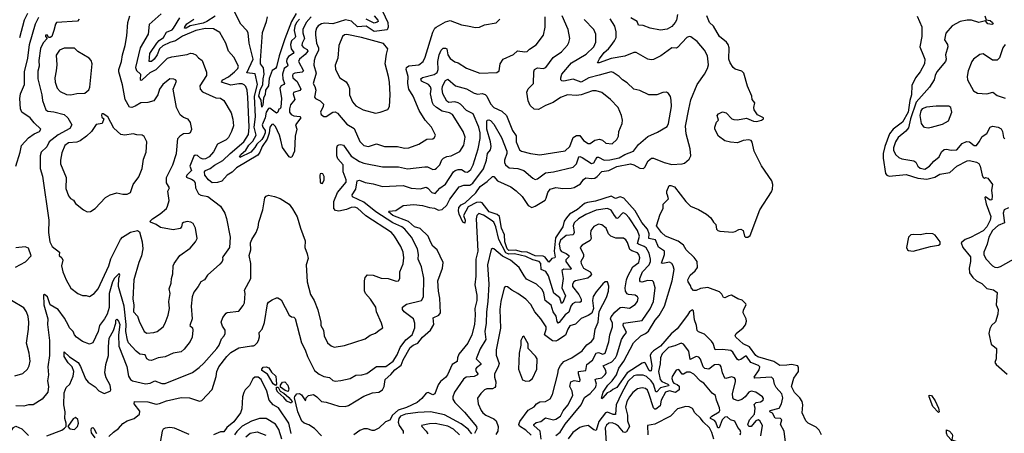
# Model space of a CAD drawing. Extents: x 1268547 to 1425625, y 515768 to 616754.
# Tile 57 of 256: x 1327509 to 1336078, y 540597 to 544200. Entities that reach past the tile are written whole.
import ezdxf

# ---------------------------------------------------------------- set-up
doc = ezdxf.new("R2010")
doc.units = 0

msp = doc.modelspace()

# ---------------------------------------------------------------- linework, layer by layer
at = {"layer": '0CON10XD'}
for points in [[(1328738.6, 544251.4), (1328635, 544159.2), (1328628.2, 544075), (1328555.9, 543955), (1328516.7, 543785), (1328526.4, 543756.4), (1328558.9, 543725), (1328558.3, 543678.3), (1328565, 543672), (1328575, 543675.7), (1328645, 543740.4), (1328695, 543766.8), (1328795, 543865.6), (1328832.8, 543877.2), (1328965, 543896.7), (1328995, 543907.8), (1329016.6, 543906.6), (1329041.2, 543895), (1329065, 543866.7), (1329095.6, 543845.6), (1329135.8, 543744.2), (1329135.7, 543715), (1329077.1, 543625), (1329078.1, 543595), (1329100.6, 543570.6), (1329215, 543519.4), (1329256.2, 543516.2), (1329285.5, 543495.5), (1329348.3, 543388.3), (1329364.3, 543334.3), (1329368.6, 543275), (1329352.5, 543225), (1329325, 543173.8), (1329305, 543154.4), (1329230.6, 543115), (1329195, 543048), (1329157.1, 543005), (1329125, 542987.5), (1329105, 542984.7), (1329083.7, 542993.7), (1329055, 543018.2), (1329035, 543018.5), (1329025, 543010), (1328990.3, 542925), (1329002.7, 542885), (1328962.5, 542845), (1328956.9, 542826.9), (1329005, 542810.2), (1329026, 542795), (1329036, 542775), (1329039.6, 542735), (1329063.5, 542683.5), (1329085, 542670.5), (1329145, 542660), (1329255, 542575.6), (1329294.5, 542514.5), (1329307.3, 542467.3), (1329340.6, 542305), (1329334.2, 542215.8), (1329276.7, 542135), (1329272.5, 542125), (1329277.5, 542115), (1329270, 542095), (1329250.3, 542069.7), (1329144.3, 541975.7), (1329116.2, 541935), (1329084, 541915), (1329062, 541875), (1329023.1, 541825), (1329010.9, 541785), (1329000, 541705), (1329010.6, 541595), (1328989.2, 541535), (1329013.3, 541515), (1329015.8, 541495), (1329009.4, 541435), (1328992.1, 541397.9), (1328940.3, 541329.7), (1328912.6, 541307.4), (1328845, 541294.5), (1328775, 541262.2), (1328715, 541255.6), (1328655, 541232.1), (1328635, 541233.3), (1328615.8, 541245), (1328599.7, 541279.7), (1328555, 541286.2), (1328522.4, 541312.4), (1328455, 541384.4), (1328446.9, 541406.9), (1328433.1, 541485), (1328436.1, 541545), (1328418.1, 541705), (1328369.5, 541875), (1328372.1, 541947.9), (1328380, 541975), (1328375, 541990), (1328335, 541949.5), (1328315, 541916.9), (1328286.7, 541815), (1328286.5, 541693.5), (1328270.4, 541635), (1328248.2, 541595), (1328203.6, 541536.4), (1328190.4, 541485), (1328143.8, 541385), (1328115, 541374.3), (1328055, 541395.8), (1328002.9, 541435), (1327986.9, 541455), (1327974.5, 541485), (1327943.5, 541515), (1327933.1, 541535), (1327898.7, 541598.7), (1327844.1, 541674.1), (1327775, 541717.1), (1327750.5, 541785), (1327725, 541807.5), (1327716, 541804), (1327717.9, 541715), (1327754.7, 541595), (1327750.9, 541545), (1327768.4, 541405), (1327766.7, 541275), (1327754.8, 541175), (1327758.3, 541105), (1327750.5, 541055), (1327759.3, 541005), (1327752.9, 540955), (1327704.2, 540895), (1327626.1, 540843.9), (1327585, 540846.2), (1327545, 540834.6), (1327474, 540836)], [(1327575.9, 544255), (1327546.5, 544195), (1327508.3, 544041.7)], [(1328615, 541470.4), (1328675, 541473.8), (1328705.4, 541484.6), (1328757.1, 541525), (1328775.6, 541555), (1328800.9, 541625), (1328813.1, 541685), (1328806.1, 541745), (1328817.3, 541815), (1328809.1, 541855), (1328826.8, 541905), (1328829.4, 541945), (1328841.9, 541985), (1328845.6, 542054.4), (1328852.9, 542075), (1328903.7, 542146.3), (1328991.2, 542208.8), (1329038.8, 542265), (1329052, 542295), (1329038.6, 542385), (1329018, 542425), (1328997, 542437), (1328965, 542440.8), (1328935, 542434.2), (1328922.5, 542425), (1328915.8, 542394.2), (1328905, 542381.2), (1328845, 542369.4), (1328735, 542390), (1328697.5, 542415), (1328646.7, 542435), (1328643.3, 542445), (1328664.2, 542465), (1328732, 542508), (1328785, 542554.4), (1328795.6, 542575), (1328808.6, 542625), (1328799.4, 542705), (1328811.9, 542735), (1328787.6, 542777.6), (1328786.6, 542826.6), (1328840.4, 542935), (1328874.2, 543035), (1328884.2, 543165), (1328907.8, 543192.2), (1328935, 543210), (1328985, 543212.5), (1328995, 543218.8), (1329006, 543245), (1328995.8, 543305), (1328975, 543334), (1328935, 543348), (1328905, 543370), (1328874.4, 543435), (1328845.8, 543595), (1328872, 543665), (1328865.6, 543675.6), (1328851.4, 543681.4), (1328815, 543685.6), (1328755, 543635.7), (1328725, 543593.8), (1328711.9, 543545), (1328675, 543492.9), (1328625, 543477.5), (1328562.5, 543475), (1328515, 543447.5), (1328485, 543435.5), (1328465, 543438.1), (1328425.9, 543505), (1328402.4, 543632.4), (1328370.8, 543745), (1328372.3, 543765), (1328395.5, 543835), (1328402.7, 543895), (1328425.5, 543975), (1328440.6, 544059.4), (1328449.2, 544175), (1328467.6, 544232.4)], [(1329944.5, 544205), (1329917, 544175), (1329902.9, 544145), (1329896.3, 544105), (1329909.1, 544055), (1329906.7, 544045), (1329875.7, 544015), (1329866, 543985), (1329872.7, 543945), (1329893.5, 543915), (1329889.7, 543905), (1329849.3, 543880.7), (1329832.8, 543855), (1329831.9, 543835), (1329843.6, 543805), (1329839.2, 543795), (1329810, 543775), (1329797, 543725), (1329798.3, 543685), (1329812, 543645), (1329806.4, 543635), (1329785, 543623.1), (1329774, 543605), (1329785.9, 543515), (1329782, 543438), (1329775, 543424), (1329765, 543420), (1329755, 543393.8), (1329745, 543387.1), (1329685, 543430.8), (1329672.7, 543427.3), (1329655.1, 543394.9), (1329644.5, 543345), (1329619, 543285), (1329623.8, 543265), (1329645.2, 543235), (1329645.7, 543215), (1329634.9, 543185), (1329615, 543157.2), (1329572.9, 543117.1), (1329555, 543085.7), (1329519.4, 543045), (1329425, 542998.6), (1329422, 543005), (1329432.8, 543025), (1329476.6, 543063.4), (1329503.9, 543106.1), (1329538.4, 543141.6), (1329565.3, 543195), (1329549.2, 543265), (1329559.6, 543355), (1329553.2, 543535), (1329577.4, 543635), (1329557.2, 543727.2), (1329486.6, 543736.6), (1329542, 543855), (1329506.9, 543996.9), (1329496.4, 544085), (1329485, 544105.7), (1329432.2, 544162.2), (1329375, 544274)], [(1329915.5, 544255), (1329874.8, 544185.2), (1329815, 544033.2), (1329767.1, 543885), (1329745, 543790.8), (1329735, 543774.2), (1329705, 543758.8), (1329680.9, 543689.1), (1329673.1, 543625), (1329649.2, 543585), (1329645.4, 543545), (1329629.6, 543520.4), (1329626.1, 543455), (1329615, 543439.2), (1329609, 543499), (1329591.2, 543535), (1329600.6, 543585), (1329626, 543635), (1329627.1, 543685), (1329635.5, 543725), (1329631.2, 543781.2), (1329605.5, 543815), (1329605.3, 543845.3), (1329622.2, 544087.8), (1329656.6, 544185), (1329664.2, 544225)], [(1330665.3, 544275), (1330711.9, 544175), (1330716.3, 544135), (1330707.9, 544112.1), (1330595, 544098.6), (1330525, 544144), (1330448.9, 544138.9), (1330395, 544187), (1330345, 544199.8), (1330235, 544164.7), (1330165, 544169.4), (1330135, 544165.4), (1330105, 544145.5), (1330091.2, 544125), (1330082.3, 544095), (1330082.8, 544067.2), (1330090.8, 543995), (1330108.1, 543955), (1330110.2, 543935), (1330079.7, 543875), (1330071.2, 543845), (1330070, 543805), (1330090, 543735), (1330061.9, 543645), (1330077.7, 543617.7), (1330086, 543585), (1330074.5, 543524.5), (1330083.3, 543513.3), (1330125, 543493.6), (1330151.9, 543465), (1330150, 543445), (1330126, 543395), (1330132, 543375), (1330155, 543358), (1330175, 543356), (1330235, 543395.6), (1330255, 543397.5), (1330275, 543386.7), (1330355, 543289.1), (1330420.9, 543250.9), (1330467.6, 543137.6), (1330505, 543105.5), (1330545, 543096.4), (1330615, 543120), (1330685, 543096.4), (1330795.6, 543095.6), (1330857.7, 543082.3)], [(1330595, 544233.1), (1330624.2, 544195), (1330627.2, 544185), (1330621.2, 544178.8), (1330595, 544170.3), (1330525, 544204.4)], [(1331635.7, 543435), (1331705, 543403.1), (1331745, 543366), (1331798.2, 543235), (1331828.7, 543188.7), (1331829.3, 543135), (1331857.5, 543065), (1331875, 543053.9), (1331955, 543033.5), (1332035, 543021.5), (1332255, 543056.9), (1332295.7, 543094.3), (1332326.7, 543173.3), (1332355, 543192.3), (1332385, 543190), (1332415, 543147.9), (1332455, 543122.9), (1332475, 543121.8), (1332515, 543150), (1332555, 543159.6), (1332580.3, 543150.3), (1332610, 543125), (1332665, 543119.2), (1332705, 543157.5), (1332720, 543185), (1332724.4, 543225), (1332750.8, 543295), (1332755.7, 543324.3), (1332745.5, 543365.5), (1332717.1, 543435), (1332649.5, 543505), (1332575.3, 543565.3), (1332525, 543580.4), (1332495, 543580), (1332395, 543545.4), (1332355, 543538.8), (1332275, 543544.4), (1332215, 543521.5), (1332151.8, 543478.2), (1332085, 543451.5), (1332025, 543419.1), (1331985, 543421.2), (1331951.5, 543451.5), (1331933.2, 543493.2), (1331922.3, 543567.7), (1331932.9, 543597.1), (1331980.6, 543645), (1331983.5, 543745), (1331990, 543765), (1332015, 543780), (1332065, 543775.4), (1332087, 543783), (1332150.4, 543869.6), (1332225, 543921.5), (1332275, 543978), (1332288.5, 544001.5), (1332295.6, 544035), (1332282.3, 544115), (1332229.6, 544235)], [(1333232.7, 544245), (1333225.8, 544195.8), (1333214.2, 544175), (1333185, 544140.8), (1333145, 544117.5), (1333085, 544107.5), (1332995, 544126.2), (1332935, 544150), (1332895, 544153.3), (1332883, 544183), (1332827, 544217)], [(1334488.1, 540585), (1334467.8, 540625), (1334440.8, 540650.8), (1334370, 540685), (1334350, 540705), (1334318, 540775), (1334324, 540845), (1334318.8, 540875), (1334297, 540907), (1334251.2, 540951.2), (1334224.7, 541005), (1334245, 541078.6), (1334286.4, 541135), (1334287.1, 541167.1), (1334280.8, 541185), (1334225, 541196.8), (1334185, 541189.2), (1334125, 541188), (1334073.1, 541223.1), (1333932.9, 541262.9), (1333914.8, 541275), (1333859.6, 541349.6), (1333805, 541376.5), (1333741.9, 541435), (1333735.6, 541445), (1333743.5, 541465), (1333805.3, 541514.7), (1333826.9, 541543.1), (1333834, 541575), (1333831.1, 541595), (1333806.2, 541645), (1333808.3, 541671.7), (1333830, 541715), (1333828.6, 541725), (1333796.9, 541756.9), (1333759.5, 541769.5), (1333705, 541798.9), (1333680, 541795), (1333645, 541775.8), (1333635, 541780), (1333619.1, 541809.1), (1333598.1, 541828.1), (1333496.7, 541866.7), (1333432.5, 541857.5), (1333395, 541840), (1333372, 541842), (1333353.9, 541863.9), (1333347.5, 541885), (1333326.1, 541916.1), (1333324.2, 541935), (1333344.5, 541975), (1333388.6, 542011.4), (1333407.5, 542042.5), (1333403.5, 542095), (1333378.2, 542128.2), (1333310.5, 542195), (1333287, 542237), (1333240, 542270), (1333128.8, 542315), (1333095, 542345.8), (1333050, 542405), (1333083.3, 542505), (1333110, 542555), (1333108.3, 542591.7), (1333155, 542640), (1333147.5, 542672.5), (1333140, 542685), (1333140, 542705), (1333160, 542755), (1333175, 542756), (1333207.5, 542745), (1333305.7, 542615.7), (1333345.6, 542575.6), (1333415, 542545.8), (1333486.2, 542505), (1333523.3, 542475), (1333547.5, 542435), (1333567.5, 542415), (1333574.2, 542375), (1333583.8, 542365), (1333601.7, 542358.3), (1333715, 542349.4), (1333736.7, 542355), (1333766.3, 542373.7), (1333785, 542376.4), (1333805.6, 542365), (1333815.8, 542315), (1333826.6, 542306.6), (1333845, 542305.6), (1333865, 542320), (1333949.7, 542545), (1334050.9, 542699.1), (1334061.7, 542725), (1334063.8, 542765), (1334054.8, 542795), (1333965, 542926.4), (1333902, 543055), (1333883.4, 543133.4), (1333875, 543148), (1333855, 543152.5), (1333805, 543148), (1333755, 543126), (1333695, 543132), (1333645, 543146.2), (1333590, 543185), (1333560, 543245), (1333560, 543265), (1333573, 543307), (1333590, 543325), (1333577.5, 543365), (1333589.3, 543380.7), (1333625, 543396.2), (1333658.3, 543388.3), (1333707.5, 543337.5), (1333725, 543330), (1333755, 543328.9), (1333835, 543341.4), (1333895, 543316.9), (1333925, 543314.4), (1333965.5, 543324.5), (1333981.2, 543335), (1333981.2, 543345), (1333930.2, 543370.2), (1333901.9, 543415), (1333897.5, 543435), (1333906.3, 543476.3), (1333882.9, 543505), (1333880.5, 543535), (1333841.7, 543621.7), (1333811.8, 543735), (1333795, 543751.2), (1333735, 543770.4), (1333717.9, 543785), (1333691.8, 543825), (1333681.1, 543855), (1333682.2, 543955), (1333675.2, 543985.2), (1333660, 544005), (1333598.9, 544055), (1333545.7, 544145), (1333512.9, 544175), (1333489.2, 544235)], [(1335908, 544235), (1335920, 544200), (1335955, 544193.5), (1335976.6, 544176.6), (1335980.8, 544165), (1335969.1, 544159.1), (1335934, 544165), (1335915, 544190), (1335855, 544177.1), (1335792.5, 544195), (1335755, 544196.2), (1335695, 544183.1), (1335625, 544145.7), (1335567.9, 544082.1), (1335557.5, 544025), (1335582.5, 543985), (1335585.8, 543965), (1335566.7, 543895), (1335571.1, 543855), (1335565.6, 543835), (1335491.1, 543745), (1335476.9, 543715), (1335468.9, 543675), (1335427.1, 543612.9), (1335309.5, 543480.5), (1335261, 543335), (1335243.1, 543256.9), (1335220.5, 543229.5), (1335155, 543173.9), (1335129.8, 543135), (1335112.4, 543085), (1335113.4, 543063.4), (1335130.5, 543025), (1335159.5, 542999.5), (1335185, 542988.8), (1335291.1, 542971.1), (1335308.1, 542958.1), (1335326.2, 542925), (1335345, 542905.5), (1335385, 542896.9), (1335426.4, 542923.6), (1335465, 542968.8), (1335510.5, 543005), (1335531.8, 543048.2), (1335555, 543069.4), (1335575, 543072.7), (1335615.3, 543064.7), (1335664.6, 543065.4), (1335709.9, 543120.1), (1335749.3, 543139.3), (1335774, 543135), (1335815, 543104.4), (1335835, 543104.4), (1335860, 543135), (1335885, 543181.4), (1335925, 543208), (1335955, 543264), (1335975, 543272.9), (1336025, 543263.1), (1336049.8, 543249.8), (1336062.5, 543225), (1336071.5, 543175), (1336081.9, 543161.9)], [(1327475.4, 542924.6), (1327514, 543045), (1327524, 543105), (1327585, 543171.9), (1327635, 543206.8), (1327682.2, 543225), (1327691.9, 543245), (1327635, 543300.8), (1327600.5, 543345), (1327525.9, 543395), (1327516.6, 543425), (1327509.1, 543515), (1327516.5, 543553.5), (1327551.8, 543635), (1327550.8, 543745), (1327580.5, 543865), (1327593.3, 543985), (1327645.3, 544165), (1327675, 544222)], [(1328025, 544203.8), (1328012.6, 544187.4), (1327828, 544175), (1327818.9, 544161.1), (1327804.6, 544105), (1327787.1, 544055), (1327775, 544044), (1327760, 544045), (1327750, 544065), (1327733.9, 544066.1), (1327732.9, 544055), (1327747.5, 544035), (1327711.6, 543998.4), (1327689.5, 543950.5), (1327675.7, 543845.7), (1327676.8, 543795), (1327667.4, 543752.6), (1327666.5, 543685), (1327702.3, 543545), (1327708.5, 543495), (1327735, 543415.8), (1327753.9, 543403.9), (1327805, 543398.8), (1327896, 543375), (1327927.5, 543345), (1327961.4, 543285), (1327945, 543251.5), (1327843.8, 543196.2), (1327764.7, 543135.3), (1327745, 543093.1), (1327695.6, 543045), (1327687.8, 543015), (1327686.4, 542905), (1327707.6, 542837.6), (1327763.1, 542455), (1327758, 542345), (1327771.2, 542265), (1327791.2, 542225), (1327856, 542175), (1327852.5, 542145), (1327876, 542125), (1327884, 542105), (1327872.5, 542055), (1327885, 542002.5), (1327912.8, 541932.8), (1327955, 541862), (1328015, 541813.8), (1328055, 541796.2), (1328086.1, 541796.1), (1328115, 541787.5), (1328155.7, 541814.3), (1328192, 541855), (1328285.8, 542055), (1328303.2, 542116.8), (1328341.9, 542198.1), (1328384.6, 542285.4), (1328402.5, 542305), (1328471.8, 542348.2), (1328535, 542364.4), (1328551.5, 542351.5), (1328575.3, 542265.3), (1328581.4, 542205), (1328568.2, 542141.8), (1328545.5, 542085), (1328502.8, 541935), (1328492.4, 541765), (1328501, 541715), (1328499.1, 541655), (1328535, 541618.6), (1328548.2, 541575), (1328592.4, 541482.4), (1328615, 541470.4)], [(1327745, 540575.7), (1327875.8, 540624.2), (1327899.5, 540640.5), (1327912.5, 540655), (1327913.8, 540685), (1327902.2, 540725), (1327903.3, 540785), (1327893.7, 540843.7), (1327895, 540950), (1327913.3, 540995), (1327945.9, 541024.1), (1327973.1, 541095), (1327978.6, 541135), (1327965.1, 541175.1), (1327931.1, 541211.1), (1327894.6, 541264.6), (1327894.5, 541305.5), (1327943.2, 541263.2), (1328016.2, 541215), (1328038.1, 541178.1), (1328081.7, 541071.7), (1328103.4, 541043.4), (1328165, 541000.8), (1328197.4, 540967.4), (1328245, 540943.3), (1328295, 540963.8), (1328300.8, 540975), (1328296.2, 541015), (1328259.9, 541079.9), (1328249.2, 541125), (1328257.5, 541195), (1328282.9, 541275), (1328280.4, 541349.6), (1328286.2, 541425), (1328325, 541491.1), (1328344.5, 541555), (1328346.1, 541583.9), (1328355, 541592.5), (1328368.6, 541575), (1328379, 541545), (1328370, 541455), (1328371.9, 541355), (1328440.1, 541180.1), (1328455.4, 541095), (1328474.5, 541065), (1328491.2, 541055), (1328605, 541029.1), (1328645.4, 541034.6), (1328685, 541053.5), (1328745, 541029.3), (1328775, 541030.4), (1329012.3, 541127.7), (1329071.2, 541168.8), (1329111.6, 541208.4), (1329223.4, 541336.6), (1329244.6, 541365), (1329265, 541421.2), (1329289.2, 541445), (1329297.8, 541465), (1329297.1, 541495), (1329275, 541530), (1329262.7, 541565), (1329275.5, 541605), (1329305, 541644), (1329315, 541649.2), (1329415, 541660), (1329455, 541710), (1329465, 541732.5), (1329472, 541815), (1329464.2, 541845), (1329520.9, 541945), (1329520.4, 542075), (1329504.4, 542145), (1329521.4, 542195), (1329518.1, 542255), (1329529.4, 542285), (1329567.1, 542345), (1329585, 542392.5), (1329590.9, 542435), (1329623.8, 542545), (1329642, 542648), (1329655, 542663.3), (1329675, 542670.8), (1329725, 542661.2), (1329775, 542643.3), (1329853, 542593), (1329882.9, 542552.9), (1329925, 542483.3), (1329952.7, 542382.7), (1329993.3, 542275), (1329990.7, 542215), (1330011.7, 542161.7), (1330019.3, 542119.3), (1330000.9, 542065), (1330011.5, 541915), (1330040.5, 541805), (1330071.4, 541755), (1330102.1, 541672.1), (1330128.8, 541565), (1330130.8, 541535), (1330154, 541495), (1330157.5, 541445), (1330186.4, 541386.4), (1330218.3, 541358.3), (1330245, 541348.1), (1330335, 541362.7), (1330515, 541420.8), (1330557.9, 541452.1), (1330605, 541470), (1330637.5, 541495), (1330670, 541515), (1330657.7, 541557.7), (1330614.3, 541655), (1330607.1, 541695), (1330560.9, 541765), (1330518.8, 541815), (1330508.3, 541838.3), (1330508.8, 541925), (1330515.3, 541954.7), (1330535, 541977.5), (1330585.9, 541975.9), (1330655, 541948.1), (1330715, 541944.4), (1330785, 541921.4), (1330805.6, 541924.4), (1330815.8, 541945.8), (1330817.1, 542005), (1330847.2, 542072.8), (1330851.5, 542125), (1330845.3, 542175), (1330825.3, 542225.3), (1330771.5, 542315), (1330745.2, 542345.2), (1330521.4, 542491.4), (1330447.5, 542557.5), (1330425, 542566.2), (1330394.5, 542564.5), (1330354, 542546), (1330285, 542533.1), (1330258.2, 542538.2), (1330244.1, 542555), (1330241.3, 542615), (1330275.3, 542695), (1330351.3, 542785), (1330349.7, 542805), (1330324, 542875), (1330324.4, 542935), (1330278.1, 542988.1), (1330268.1, 543015), (1330269.1, 543085), (1330275, 543104), (1330285, 543110.5), (1330305, 543113.6), (1330325.9, 543105.9), (1330392.6, 543012.6), (1330465.2, 542965.2), (1330505, 542950.7), (1330667.2, 542917.2), (1330805, 542917.9), (1330885, 542900), (1331035, 542919.6), (1331056.9, 542916.9), (1331105, 542894.3), (1331125, 542897.5), (1331135, 542905.7), (1331166.2, 542935), (1331182, 542978), (1331196, 542995), (1331225, 543008.9), (1331265, 543013.3), (1331339.2, 543050.8), (1331373.7, 543106.3), (1331385, 543177.5), (1331367.3, 543225), (1331275, 543374.5), (1331249.4, 543389.4), (1331185, 543403.6), (1331135, 543435.4), (1331109.6, 543459.6), (1331101.4, 543475), (1331085.3, 543555), (1331089.2, 543595), (1331084.1, 543615), (1331065.4, 543635.4), (1331004.8, 543664.8), (1331001.1, 543685), (1331015, 543697.1), (1331115, 543722.3), (1331141, 543739), (1331150, 543765), (1331147.9, 543835), (1331158.6, 543895), (1331175.6, 543935), (1331195, 543950.9), (1331215, 543953.1), (1331226.3, 543946.3), (1331236.2, 543895), (1331255, 543863.3), (1331295, 543834.4), (1331324.4, 543824.4), (1331398.7, 543778.7), (1331513.4, 543733.4), (1331660.5, 543739.5), (1331682, 543755), (1331689.4, 543815), (1331716.2, 543855), (1331805, 543897.9), (1331841.5, 543928.5), (1331905, 543919.1), (1331926.4, 543923.6), (1331945, 543942), (1332005, 543980), (1332066, 544064), (1332083.2, 544135), (1332083.2, 544225)], [(1330044.7, 544225), (1330002.6, 544175), (1329973.5, 544115), (1329972.7, 544085), (1329987.6, 544035), (1329965.8, 543995), (1329963.4, 543975), (1329977.7, 543957.7), (1330011.1, 543941.1), (1330016.9, 543925), (1329993.8, 543896.2), (1329943.1, 543855), (1329935.4, 543835), (1329979.7, 543755), (1329966.6, 543743.4), (1329904.3, 543735), (1329887.3, 543725), (1329883.2, 543715), (1329885, 543693.1), (1329925, 543660.8), (1329956.5, 543593.5), (1329947.9, 543582.1), (1329892.2, 543565), (1329888.2, 543555), (1329904.6, 543505), (1329865, 543457.1), (1329856.2, 543425), (1329858.2, 543395), (1329871.2, 543375), (1329895, 543363.6), (1329946.8, 543356.8), (1329954.5, 543345), (1329910, 543285), (1329920.4, 543245), (1329907.1, 543185), (1329901.5, 543055), (1329877, 543003), (1329865, 543000), (1329855, 543005.8), (1329795, 543088), (1329780.8, 543150.8), (1329768.4, 543195), (1329735, 543270.9), (1329715, 543290), (1329701.9, 543288.1), (1329685.4, 543265), (1329679.7, 543210.3), (1329662, 543158), (1329618.9, 543095), (1329598.4, 543045), (1329580.2, 543019.8), (1329395, 542909.4), (1329358.8, 542871.2), (1329314.7, 542845), (1329268, 542792), (1329229.6, 542780.4), (1329185, 542778.1), (1329150.7, 542805), (1329119.6, 542845), (1329116.5, 542875), (1329124.8, 542885.2), (1329167.6, 542902.4), (1329205, 542931.7), (1329276.5, 542973.5), (1329339.4, 543035), (1329459.5, 543135), (1329500.4, 543199.6), (1329505.8, 543265), (1329494.7, 543525.3), (1329487.5, 543587.5), (1329477, 543617), (1329462.4, 543632.4), (1329445, 543640), (1329415, 543641.4), (1329345, 543631.1), (1329265.7, 543655), (1329266.5, 543665), (1329276.5, 543675), (1329325, 543702.5), (1329377.6, 543745), (1329406.4, 543775), (1329412.2, 543795), (1329372.9, 543875), (1329325, 543926), (1329301.5, 543995), (1329249.8, 544089.8), (1329195, 544120.5), (1329125, 544122.6), (1329042, 544105), (1328925, 544055.5), (1328865, 544015.7), (1328815, 544002.2), (1328755, 543973), (1328726.6, 543945), (1328706.3, 543895), (1328677.7, 543855), (1328655, 543834.5), (1328636, 543835), (1328640, 543905), (1328703, 543997), (1328721.8, 544018.2), (1328760.7, 544045), (1328787.8, 544092.2), (1328835, 544112.8), (1328848.7, 544125), (1328902.7, 544215)], [(1329210.4, 544229.6), (1329136.3, 544185), (1329105, 544168.7), (1328993.4, 544146.6), (1328958.9, 544125), (1328943.5, 544125), (1328945, 544138.8), (1328964.2, 544165), (1329025, 544204.8)], [(1330857.7, 543082.3), (1330895, 543084.5), (1330983.8, 543115), (1331051.7, 543158.3), (1331105, 543162), (1331120, 543175), (1331128, 543195), (1331093, 543263), (1331037.1, 543325), (1330985, 543408), (1330934.4, 543535), (1330895.4, 543595), (1330885.3, 543645), (1330890, 543705), (1330872.5, 543765), (1330873.8, 543785), (1330895, 543798.1), (1330983.1, 543806.9), (1331018.9, 543835), (1331037.3, 543875), (1331105, 544090), (1331122.5, 544125), (1331133.8, 544135), (1331215, 544182.9), (1331255, 544193.1), (1331355, 544154.3), (1331406.8, 544146.8), (1331475, 544132.5), (1331510, 544135), (1331555, 544156.2), (1331655.8, 544174.2), (1331687.5, 544205)], [(1333024.5, 541315.5), (1333005.2, 541295), (1332996.7, 541273.3), (1333009.8, 541185), (1333005, 541140.6), (1332995, 541137.1), (1332985, 541147.9), (1332955, 541208), (1332945, 541214.2), (1332925, 541208.7), (1332795.8, 541124.2), (1332705.8, 540995), (1332670.7, 540979.3), (1332649.9, 540960.1), (1332620.5, 540949.5), (1332585, 540904.6), (1332575, 540897.5), (1332573.2, 540903.2), (1332586.7, 540955), (1332626.4, 541015), (1332666.2, 541053.8), (1332702.3, 541105), (1332722.4, 541165), (1332765.8, 541224.2), (1332850, 541385), (1332915, 541445.7), (1332955, 541465.4), (1332982.7, 541487.3), (1333038.4, 541581.6), (1333075, 541623.9), (1333121.6, 541705), (1333185.9, 541925), (1333203.5, 542025), (1333197.1, 542055), (1333184.2, 542075), (1333165, 542088.2), (1333105, 542075.6), (1333095, 542080), (1333120.9, 542155), (1333119.4, 542185), (1333068.1, 542218.1), (1333041.8, 542281.8), (1332984.1, 542294.1), (1332987.6, 542335), (1332972.4, 542375), (1332923.7, 542433.7), (1332865.3, 542535.3), (1332765.5, 542645.5), (1332735, 542657.1), (1332695, 542641.5), (1332655, 542663.5), (1332520.6, 542619.4), (1332451.8, 542608.2), (1332425, 542597.5), (1332362.2, 542547.8), (1332294.2, 542505.8), (1332266.5, 542475), (1332247.3, 542445), (1332236.5, 542395), (1332171.5, 542298.5), (1332159.4, 542185), (1332168.9, 542131.1), (1332165.3, 542124.7), (1332141.4, 542118.6), (1332115, 542088.8), (1332080.8, 542130.8), (1332065, 542139), (1331995, 542143.4), (1331925, 542175.9), (1331875, 542176.6), (1331825, 542193.1), (1331765, 542188.5), (1331752.2, 542205), (1331731.5, 542265), (1331728.1, 542325), (1331703.2, 542385), (1331685.4, 542485.4), (1331665, 542502.9), (1331595, 542527.5), (1331533.9, 542603.9), (1331515, 542611.3), (1331485, 542607.2), (1331410.9, 542569.1), (1331370, 542495), (1331384.4, 542455), (1331382.5, 542427.5), (1331364.2, 542435), (1331334.7, 542504.7), (1331327.3, 542535), (1331330, 542565), (1331352.3, 542587.7), (1331386.1, 542603.9), (1331479.2, 542690.8), (1331515, 542746.6), (1331578.5, 542791.5), (1331625, 542834.5), (1331635, 542834.4), (1331667.4, 542797.4), (1331784.3, 542745), (1331829.9, 542709.9), (1331880.9, 542660.9), (1331932.6, 542582.6), (1331965, 542564.4), (1331995, 542576.2), (1332081.3, 542628.7), (1332091.8, 542645), (1332105.3, 542695), (1332125, 542722.5), (1332175, 542737.9), (1332235, 542730.8), (1332307.2, 542732.8), (1332335, 542739.2), (1332388.7, 542771.3), (1332415, 542807.3), (1332435, 542823.6), (1332485, 542815.9), (1332515, 542820.5), (1332535.8, 542834.2), (1332575, 542878.9), (1332635, 542887), (1332705, 542920), (1332825, 542944.5), (1332855, 542936.7), (1332905, 542906.2), (1332936.5, 542903.5), (1332950, 542915), (1332978.2, 542971.8), (1333006.9, 542993.1), (1333025, 542993.6), (1333116.2, 542955), (1333185, 542939.2), (1333275, 542943.3), (1333295, 542950), (1333335.9, 542984.1), (1333350, 543015), (1333344.4, 543075), (1333307.8, 543205), (1333302.6, 543272.6), (1333330.9, 543420.9), (1333348.9, 543501.1), (1333403.8, 543636.2), (1333467.5, 543725), (1333495.6, 543775), (1333504.3, 543805.7), (1333494.4, 543885), (1333468.9, 543935), (1333405, 544010), (1333349.4, 544049.4), (1333335, 544053.3), (1333315, 544045.5), (1333235, 543957.8), (1333225, 543951.9), (1333185, 543954.3), (1333090, 543885), (1333025, 543853.6), (1333005, 543850.5), (1332975, 543856.9), (1332874.5, 543914.5), (1332855, 543913.6), (1332775, 543883.3), (1332655, 543861.6), (1332553, 543823), (1332537.5, 543825), (1332555, 543858.2), (1332594.6, 543915), (1332631.8, 543945), (1332655.7, 543974.3), (1332685.4, 544015), (1332698.8, 544045), (1332700, 544095), (1332688.5, 544145), (1332648.3, 544208.3)], [(1332520.3, 542980.3), (1332535, 543001.8), (1332545, 543003.8), (1332595.2, 542975.2), (1332645, 542979.1), (1332725, 542997.6), (1332775, 543025.9), (1332850, 543055), (1332895, 543112.7), (1332975, 543181.9), (1333059.1, 543220.9), (1333145, 543270), (1333155.4, 543295), (1333181.2, 543445), (1333179.1, 543499.1), (1333171.3, 543531.3), (1333155, 543556.2), (1333137.7, 543567.7), (1333105, 543567.1), (1333055, 543545.6), (1332985, 543545.8), (1332905, 543582.9), (1332855, 543595.6), (1332795, 543650.6), (1332755, 543675.8), (1332726.5, 543706.5), (1332675, 543741.1), (1332655, 543744.5), (1332552.4, 543717.6), (1332461.5, 543695), (1332395, 543656.9), (1332325, 543681.2), (1332244, 543664), (1332226.8, 543666.8), (1332218, 543675), (1332216.9, 543695), (1332228.2, 543725), (1332310.8, 543825), (1332439.1, 543900.9), (1332505.8, 543964.2), (1332522.5, 544005), (1332521.5, 544075), (1332505.9, 544115.9), (1332420.5, 544200.5)], [(1335319.8, 544229.8), (1335359.1, 544139.1), (1335358.8, 544055), (1335342.7, 543965), (1335375, 543885.8), (1335387.1, 543855), (1335383.6, 543815), (1335345.4, 543745), (1335306.2, 543693.8), (1335274.5, 543625.5), (1335269.8, 543545), (1335255.1, 543495), (1335241.3, 543395), (1335192.4, 543307.6), (1335111.6, 543245), (1335080, 543205), (1335037.9, 543095), (1335024.8, 543035.2), (1335024.8, 542995), (1335045, 542861.2), (1335056.2, 542846.2), (1335076.9, 542836.9), (1335225, 542852.2), (1335325, 542819.5), (1335405, 542810.4), (1335472.4, 542827.6), (1335515.8, 542855.8), (1335605, 542869.1), (1335665, 542922.8), (1335755, 542970), (1335775, 542974.5), (1335835, 542960), (1335855, 542946.9), (1335868.2, 542925), (1335884.2, 542845.8), (1335895, 542826.7), (1335905, 542820), (1335915, 542826), (1335935, 542820.6), (1335974.4, 542765), (1335967.9, 542715), (1335973.3, 542665), (1335968.3, 542631.7), (1335955, 542628.1), (1335915, 542657.5), (1335907.5, 542652.5), (1335920.8, 542595), (1335959.6, 542485), (1335955.2, 542455), (1335926.5, 542395), (1335895, 542360.2), (1335785, 542302.5), (1335736.6, 542285), (1335702.2, 542255), (1335717.7, 542215), (1335782.8, 542135), (1335783.8, 542095), (1335772.9, 542035), (1335775.7, 541995), (1335803.1, 541953.1), (1335835, 541925.4), (1335881.2, 541901.2), (1335925, 541859.2), (1335985, 541846.9), (1336014.5, 541824.5), (1336005.7, 541715.7), (1336024.3, 541675), (1336021.8, 541635), (1336000.6, 541569.4), (1335966.5, 541535), (1335952, 541508), (1335944.1, 541465), (1335963.6, 541373.6), (1336010, 541335), (1336005.8, 541245), (1335996, 541215), (1336005.8, 541195), (1336102.3, 541112.3)], [(1330605, 543385.8), (1330645, 543394), (1330713.6, 543416.4), (1330725.8, 543444.2), (1330732.2, 543545), (1330726.5, 543655), (1330719.5, 543705), (1330690.6, 543815), (1330700.6, 543899.4), (1330713.8, 543945), (1330673.8, 543993.8), (1330484.6, 544044.6), (1330355, 544071.1), (1330335, 544067.8), (1330318.6, 544055), (1330286.9, 543975), (1330276.4, 543865), (1330255.7, 543805), (1330257.5, 543765), (1330296, 543695), (1330349.7, 543659.7), (1330371.2, 543625), (1330379.5, 543599.5), (1330380, 543545), (1330404.4, 543485), (1330435, 543450.8), (1330496.7, 543415), (1330605, 543385.8)], [(1336085, 543984.3), (1336066.4, 543955), (1336035, 543868.8), (1336015, 543846.2), (1335975, 543848), (1335895, 543902), (1335865, 543897.1), (1335809.2, 543855), (1335794.5, 543835.5), (1335762.5, 543755), (1335753.8, 543705), (1335758.8, 543675), (1335810.3, 543580.3), (1335845, 543560.6), (1335925, 543554.4), (1335978, 543568), (1336015, 543538.8), (1336085, 543515.6)], [(1327955, 543544.4), (1328005, 543555.8), (1328075, 543561.2), (1328110.7, 543589.3), (1328117.7, 543612.3), (1328139.2, 543815), (1328130, 543845), (1328114.4, 543864.4), (1328015, 543922.5), (1327985, 543950.8), (1327895, 543951.9), (1327854.2, 543935), (1327825, 543892.5), (1327832.1, 543807.9), (1327827.5, 543755), (1327813.5, 543695), (1327817.3, 543655), (1327835, 543603.8), (1327860, 543575), (1327915, 543547.5), (1327955, 543544.4)], [(1328285, 540567.6), (1328325, 540607.3), (1328370, 540640), (1328405, 540682.4), (1328445, 540706.7), (1328505, 540726.9), (1328551.1, 540765), (1328555, 540788.8), (1328505, 540854), (1328506.7, 540873.3), (1328625, 540870.3), (1328695, 540850), (1328725, 540855.5), (1328785, 540879.8), (1328915, 540908.1), (1328985.4, 540905.4), (1329075, 540877.8), (1329095, 540882.4), (1329185, 540979.5), (1329217.7, 541092.3), (1329224.1, 541135.9), (1329242.3, 541175), (1329311, 541265), (1329345, 541299.5), (1329415, 541342), (1329525, 541357.5), (1329542.3, 541357.7), (1329555, 541366), (1329575.5, 541384.5), (1329585.8, 541405), (1329596.4, 541436.4), (1329593.8, 541475), (1329620, 541505), (1329638.3, 541561.7), (1329666, 541725), (1329675, 541738.8), (1329705, 541758.8), (1329743, 541777), (1329755, 541776.7), (1329785, 541760), (1329853.3, 541625), (1329875, 541611.2), (1329895, 541610), (1329905, 541596.7), (1329960.4, 541385), (1329994.4, 541325), (1330012.9, 541265), (1330073.8, 541143.8), (1330115, 541110.8), (1330155, 541091.4), (1330203.9, 541083.9), (1330235, 541056), (1330255, 541052.5), (1330305, 541055.7), (1330385, 541075.7), (1330435, 541104.4), (1330485, 541105.7), (1330531.1, 541118.9), (1330615, 541179.5), (1330695, 541178.9), (1330759.6, 541225), (1330795, 541280), (1330821.2, 541345), (1330870.1, 541409.9), (1330925, 541455.8), (1330947.8, 541515), (1330947.7, 541555), (1330935.3, 541595.3), (1330853.6, 541655), (1330839.1, 541675), (1330840.5, 541695), (1330875, 541722.3), (1331005, 541753.3), (1331023.1, 541785), (1331027.4, 541947.4), (1331006.7, 542046.7), (1330977.1, 542115), (1330978.8, 542155), (1330970.6, 542205), (1330918.6, 542305), (1330861.8, 542375), (1330835, 542396.4), (1330755, 542430.8), (1330607.6, 542527.6), (1330505, 542611.5), (1330406.1, 542656.1), (1330400.9, 542675), (1330433.2, 542725), (1330445, 542796.2), (1330465, 542801.5), (1330515, 542781.3), (1330585, 542771.3), (1330665, 542748.2), (1330845, 542755.4), (1330915, 542732.5), (1330995, 542726.9), (1331045, 542740.5), (1331061.5, 542731.5), (1331095.7, 542695), (1331125, 542687.1), (1331165, 542732.9), (1331215, 542767.5), (1331285, 542873.3), (1331297.8, 542885), (1331324.8, 542895.2), (1331354.8, 542894.8), (1331385, 542875.4), (1331405, 542870.4), (1331435.3, 542895), (1331455.2, 542935), (1331498.1, 543075), (1331516.6, 543165), (1331515.2, 543215), (1331505, 543262.5), (1331455, 543379.1), (1331397.9, 543407.9), (1331345, 543463.7), (1331325, 543476.8), (1331295, 543484.8), (1331245, 543480), (1331225, 543490.5), (1331191.9, 543555), (1331184.7, 543595), (1331188.8, 543621.2), (1331215, 543670.8), (1331235, 543682.9), (1331301.9, 543625), (1331396.9, 543596.9), (1331465, 543559.4), (1331495, 543552.5), (1331535, 543555.9), (1331558.7, 543548.7), (1331574, 543534), (1331605, 543466.7), (1331635.7, 543435)], [(1328095, 542527.5), (1328125, 542530), (1328165, 542556), (1328255, 542651.4), (1328295, 542675.6), (1328355, 542691.4), (1328405, 542679.4), (1328445, 542679.1), (1328474.3, 542695), (1328495.4, 542764.6), (1328545, 542830), (1328573.6, 542903.6), (1328585.8, 542985), (1328608.1, 543045), (1328614.4, 543135), (1328592.1, 543182.1), (1328575, 543194.3), (1328527.6, 543197.6), (1328495, 543206.9), (1328425, 543192.9), (1328390.1, 543200.1), (1328328.1, 543255), (1328275, 543352.5), (1328235, 543380), (1328225, 543378.8), (1328221.2, 543368.8), (1328225, 543350), (1328240, 543335), (1328226.7, 543295), (1328175, 543287.5), (1328132.9, 543225), (1328090.8, 543185), (1328035, 543145.4), (1328005, 543134.6), (1327933.4, 543126.6), (1327900.5, 543105), (1327875, 543040), (1327863.2, 542975), (1327864.6, 542945), (1327912.5, 542825), (1327909.4, 542729.4), (1327932.2, 542665), (1327951.8, 542641.8), (1327977.9, 542627.9), (1327995, 542598.8), (1328065, 542542.5), (1328095, 542527.5)], [(1335415, 543259.4), (1335445, 543262.9), (1335540.6, 543289.4), (1335592.1, 543317.9), (1335620.8, 543395), (1335613.8, 543435), (1335595, 543445.7), (1335485, 543447.3), (1335400.7, 543439.3), (1335362.9, 543425), (1335351.3, 543405), (1335341.9, 543365), (1335355.6, 543295), (1335375, 543268), (1335384.3, 543264.3), (1335415, 543259.4)], [(1330135, 540574), (1330075, 540638), (1330025, 540670), (1329985, 540686.2), (1329965, 540703.3), (1329929.2, 540785), (1329900.8, 540905), (1329902.6, 540917.4), (1329920.7, 540939.3), (1329945, 540944.3), (1329962.5, 540932.5), (1329995, 540880), (1330002.9, 540905), (1330020.8, 540925), (1330065, 540933.6), (1330094.4, 540915), (1330134, 540874), (1330175, 540868.8), (1330285, 540834), (1330341.7, 540831.7), (1330369.7, 540840.3), (1330505, 540919.2), (1330578.9, 540948.9), (1330635, 540954.7), (1330665.5, 540974.5), (1330679.7, 541005), (1330688.8, 541065), (1330740.2, 541109.8), (1330775, 541150.9), (1330828.5, 541191.5), (1330845, 541237.1), (1330907.3, 541345), (1330933.8, 541365), (1330975, 541382.3), (1331015, 541435.2), (1331083, 541495), (1331113.8, 541545), (1331107.2, 541602.8), (1331155.2, 541624.8), (1331170.4, 541645), (1331165.6, 541775), (1331152.9, 541835), (1331147.3, 541925), (1331188.4, 542035), (1331192.8, 542085), (1331141.5, 542195), (1331105, 542225.8), (1331084.6, 542265), (1331063.4, 542315), (1330995, 542380.8), (1330945, 542394.3), (1330893.3, 542443.3), (1330756.9, 542495), (1330718, 542525), (1330725, 542530.8), (1330782.4, 542537.6), (1330845, 542581.5), (1330940.2, 542589.8), (1331015, 542582.5), (1331074.3, 542564.3), (1331118, 542558), (1331155, 542540), (1331185, 542547.1), (1331225.5, 542584.5), (1331253, 542637), (1331334.3, 542745), (1331375, 542758.1), (1331425, 542758.2), (1331452.8, 542777.2), (1331545, 542901.5), (1331570.9, 542975), (1331579.6, 543035), (1331605, 543066.9), (1331612, 543095), (1331607.1, 543135), (1331573.4, 543245), (1331573.4, 543316.6), (1331575.9, 543324.1), (1331591.7, 543328.3), (1331605, 543322), (1331635, 543289.2), (1331703.2, 543175), (1331749.4, 543055), (1331749.3, 543035), (1331728.4, 542975), (1331728.2, 542955), (1331736.1, 542936.1), (1331768.5, 542908.5), (1331842.7, 542902.7), (1331895, 542887.3), (1331975, 542818.6), (1331995, 542808.6), (1332015, 542814.3), (1332083.6, 542866.4), (1332155.3, 542874.7), (1332325, 542916.5), (1332355, 542945.6), (1332375, 543005.5), (1332385, 543008.2), (1332405, 543000.8), (1332485, 542946.2), (1332505, 542953.8), (1332520.3, 542980.3)], [(1330145, 542773.3), (1330158.8, 542805), (1330158, 542835), (1330145.9, 542855.9), (1330135, 542860), (1330125, 542856.7), (1330120, 542845), (1330122.5, 542785), (1330130, 542775), (1330145, 542773.3)], [(1332175, 540577.1), (1332212, 540608), (1332255, 540677.5), (1332395.8, 540845), (1332425, 540910), (1332475, 540944.7), (1332520.2, 540995), (1332527.5, 541025), (1332518.2, 541065), (1332528.1, 541071.9), (1332575, 541079.7), (1332605, 541108.5), (1332611.9, 541125), (1332609.8, 541145), (1332585.5, 541185), (1332661.2, 541218.8), (1332692.7, 541255), (1332705, 541278.1), (1332745, 541412.9), (1332766.9, 541445), (1332791.2, 541475), (1332759.7, 541535), (1332764.1, 541555.9), (1332925, 541579.2), (1332995, 541680.9), (1333024.7, 541745), (1333039.3, 541865), (1333025.5, 541915), (1333015, 541926.4), (1332975, 541928.6), (1332923.5, 541913.5), (1332912.5, 541915), (1332904.7, 541924.7), (1332904.7, 541945), (1332930.3, 542005), (1332986.1, 542065), (1332998.1, 542095), (1332998.9, 542115), (1332986.8, 542165), (1332961.3, 542211.3), (1332944.9, 542224.9), (1332893.3, 542243.3), (1332885, 542251.5), (1332903.7, 542315), (1332885.3, 542365), (1332814.1, 542475), (1332785, 542506.8), (1332765, 542516.1), (1332755, 542513.6), (1332715, 542471.2), (1332705, 542469.1), (1332684.5, 542495.5), (1332655, 542541.5), (1332625, 542554.1), (1332525, 542540), (1332435, 542504.2), (1332372.1, 542465), (1332335, 542429.5), (1332326.2, 542403.8), (1332333, 542345), (1332326.9, 542325), (1332265, 542320.8), (1332215, 542280), (1332205.1, 542245), (1332211.7, 542195), (1332225, 542181), (1332265, 542162.3), (1332286.6, 542145), (1332287.6, 542135), (1332261.5, 542108.5), (1332261.2, 542095), (1332309.4, 542030.6), (1332305, 542023.4), (1332245, 542027.2), (1332227.8, 542015), (1332238.7, 541945), (1332225.9, 541865), (1332257.6, 541795), (1332235, 541737.7), (1332225, 541726.9), (1332208.5, 541778.5), (1332157.7, 541817.7), (1332112.2, 541967.8), (1332086.7, 542006.7), (1332046.1, 542025), (1332043.7, 542075), (1332030.9, 542095), (1331975, 542109.2), (1331915, 542137.2), (1331815, 542160.8), (1331765, 542156.2), (1331738.6, 542168.6), (1331679.2, 542285), (1331653, 542395), (1331635.2, 542435), (1331613.4, 542455), (1331545, 542497.3), (1331505, 542511.1), (1331486.8, 542495), (1331480.5, 542465), (1331495.2, 542185), (1331479.8, 542115), (1331478.6, 541965), (1331471, 541891), (1331488.3, 541801.7), (1331486.3, 541755), (1331469.6, 541685), (1331473.6, 541625), (1331466.2, 541545), (1331444.2, 541455), (1331407.7, 541382.3), (1331331.2, 541285), (1331318.5, 541255), (1331317.4, 541222.6), (1331273.1, 541196.9), (1331230.5, 541105), (1331215, 541084.4), (1331171.2, 541048.8), (1331151.2, 541018.8), (1331120.5, 540939.5), (1331105, 540932), (1331065, 540952.5), (1331045, 540947.5), (1331008.5, 540901.5), (1330968.1, 540865), (1330875, 540820.4), (1330802.8, 540797.2), (1330752.9, 540755), (1330728.7, 540711.3), (1330692.3, 540697.7), (1330635, 540640.5), (1330595, 540620), (1330575, 540622.3), (1330535.7, 540635.7), (1330505, 540635.2), (1330469, 540621), (1330416.5, 540585)], [(1336115, 542562), (1336077.3, 542545), (1336068.4, 542515), (1336079.4, 542430.6), (1336025, 542405.8), (1335976.3, 542363.7), (1335944.1, 542305), (1335928.2, 542245), (1335898.4, 542175), (1335898.9, 542155), (1335916.5, 542116.5), (1335974.7, 542054.7), (1335995, 542042.9), (1336018, 542042), (1336045, 542048.9), (1336185, 542128)], [(1332048.1, 540545), (1332037, 540615), (1331983.3, 540665), (1331982.2, 540675), (1332005, 540690), (1332045, 540698.4), (1332085, 540730.4), (1332155, 540713.3), (1332175, 540719.7), (1332215, 540746.1), (1332237.8, 540792.2), (1332278, 540842), (1332321.4, 540925), (1332316.2, 540965), (1332295.9, 541005), (1332305, 541044.3), (1332333.1, 541056.9), (1332385, 541048), (1332387.7, 541062.3), (1332372.2, 541115), (1332373.5, 541135), (1332436.3, 541143.7), (1332443.8, 541196.2), (1332495, 541235.3), (1332525.9, 541294.1), (1332545, 541299.6), (1332585, 541285.4), (1332605, 541293.6), (1332636, 541394), (1332643.6, 541455), (1332669.4, 541525), (1332667.3, 541555), (1332651.7, 541595), (1332657.7, 541612.3), (1332688.9, 541651.1), (1332735, 541693.9), (1332755, 541696.7), (1332815, 541688.1), (1332865, 541718.1), (1332885.5, 541745), (1332890.6, 541775), (1332886.2, 541786.2), (1332865, 541800), (1332806.9, 541806.9), (1332795, 541813.3), (1332781.1, 541835), (1332778.8, 541865), (1332789.4, 541935), (1332801.8, 541965), (1332845, 542046.1), (1332895.9, 542085), (1332904.8, 542125), (1332896.3, 542155), (1332885, 542169.7), (1332835, 542186.1), (1332818.9, 542198.9), (1332799.9, 542259.9), (1332785, 542283.3), (1332765, 542295.5), (1332697.1, 542297.1), (1332654.7, 542314.7), (1332634.5, 542335), (1332611.9, 542385), (1332575, 542414.4), (1332545, 542418.9), (1332505, 542399.4), (1332478.1, 542365), (1332475.5, 542335), (1332481.8, 542295), (1332474.2, 542275.8), (1332404.3, 542235), (1332387.5, 542215), (1332416.7, 542155), (1332415.2, 542134.8), (1332393.8, 542095), (1332393.9, 542075), (1332416.8, 542036.8), (1332472.7, 542005), (1332484.5, 541984.5), (1332474.1, 541965), (1332452.7, 541947.3), (1332345.3, 541924.7), (1332330.5, 541915), (1332320, 541895), (1332318.9, 541875), (1332376.3, 541806.3), (1332394.7, 541765), (1332396.2, 541743.8), (1332385, 541737.5), (1332345, 541740.2), (1332319.6, 541725), (1332304.7, 541705), (1332288.7, 541651.3), (1332255, 541629.7), (1332205, 541561.1), (1332195, 541557.7), (1332185, 541570), (1332178.5, 541618.5), (1332151.9, 541655), (1332134.1, 541714.1), (1332081.9, 541755), (1332068.9, 541818.9), (1332055, 541849.2), (1332007.5, 541895), (1331919.9, 541939.9), (1331898.3, 541968.3), (1331855, 542042.5), (1331781.5, 542105), (1331710.6, 542140.6), (1331635, 542204.4), (1331623.3, 542206.7), (1331612.3, 542197.7), (1331581.2, 542065), (1331591.4, 541895), (1331584.1, 541745.9), (1331570.2, 541655), (1331567.9, 541555), (1331556.4, 541483.6), (1331564.7, 541415), (1331515.8, 541334.2), (1331480, 541245), (1331522.5, 541205), (1331522.5, 541195), (1331485, 541168.5), (1331476.9, 541155), (1331481.8, 541135), (1331495.6, 541115), (1331494.4, 541105), (1331465, 541091), (1331394.7, 541085.3), (1331371.6, 541068.4), (1331293.6, 540955), (1331278.5, 540915), (1331278.2, 540895), (1331294.5, 540865), (1331380.9, 540780.9), (1331482.9, 540655), (1331486.5, 540635), (1331466.2, 540595)], [(1335285, 542183.9), (1335435, 542225.5), (1335506, 542235), (1335520.9, 542245), (1335518.4, 542265), (1335475, 542322), (1335455, 542334.3), (1335405, 542337.3), (1335345, 542324.8), (1335285, 542330.1), (1335265, 542326.5), (1335243.5, 542305), (1335226.6, 542215), (1335235, 542195.3), (1335245, 542188.4), (1335285, 542183.9)], [(1327472.9, 542045), (1327558.5, 542091.5), (1327607.7, 542142.3), (1327585, 542210), (1327555, 542221.2), (1327475, 542212.5)], [(1331959.5, 540579.5), (1331915, 540625.3), (1331859.8, 540659.8), (1331853.5, 540675), (1331860.7, 540699.3), (1331935, 540797.5), (1331985, 540828.9), (1332007.5, 540855), (1332035, 540870.7), (1332085.3, 540874.7), (1332125, 540896.9), (1332146.5, 540935), (1332193.3, 541115), (1332198.5, 541155), (1332215, 541188.6), (1332245, 541223.5), (1332315, 541253.8), (1332403.5, 541316.5), (1332421.2, 541338.8), (1332443.7, 541366.3), (1332484, 541396), (1332505, 541423.3), (1332517.5, 541505), (1332542.5, 541565), (1332553, 541657), (1332615, 541780), (1332634, 541835), (1332637.3, 541877.3), (1332625, 541917.5), (1332605, 541916.7), (1332585, 541900), (1332525, 541828.8), (1332500.7, 541789.3), (1332492.7, 541755), (1332503.6, 541685), (1332486.7, 541643.3), (1332457.2, 541622.8), (1332395, 541597.8), (1332345, 541548.2), (1332297.2, 541532.8), (1332278.2, 541505), (1332258, 541452), (1332192.9, 541407.1), (1332175, 541400), (1332145, 541402.4), (1332075.7, 541455), (1332090.4, 541505), (1332089.6, 541525), (1332045.2, 541595.2), (1331991.5, 541655), (1331958.5, 541718.5), (1331914.3, 541765), (1331845.3, 541815.3), (1331792.9, 541842.9), (1331755, 541874), (1331735, 541876.2), (1331725.7, 541864.3), (1331694.7, 541745), (1331688, 541675), (1331693.1, 541513.1), (1331655.4, 541325), (1331656.8, 541276.8), (1331681.5, 541205), (1331673.8, 541175), (1331640.4, 541115), (1331641.1, 541085), (1331651.8, 541045), (1331649.2, 541005), (1331643.3, 540995), (1331625, 540985.4), (1331575.4, 540984.6), (1331553.1, 540976.9), (1331521.9, 540945), (1331493.2, 540903.2), (1331499.1, 540855), (1331525.4, 540795.4), (1331539.4, 540775), (1331565.9, 540755.9)], [(1327466.1, 541096.1), (1327535, 541117.1), (1327576.9, 541155), (1327592.5, 541185), (1327598.8, 541225), (1327590.9, 541295), (1327567.2, 541382.8), (1327585.4, 541505), (1327587.9, 541565), (1327581.1, 541615), (1327567.5, 541655), (1327545, 541688.6), (1327438.6, 541755)], [(1334176.2, 540495), (1334161.8, 540615), (1334130.4, 540675), (1334142.2, 540715), (1334130, 540725), (1334085, 540728.9), (1334061.9, 540771.9), (1334038, 540785), (1334040, 540795), (1334118.4, 540815), (1334140.2, 540855), (1334150.5, 540905), (1334141.6, 540941.6), (1334092.5, 540995), (1334076.7, 541025), (1334068.9, 541068.9), (1334051.2, 541085), (1333905.8, 541075.8), (1333901.9, 541085), (1333945, 541151.1), (1333950, 541175), (1333937.6, 541187.6), (1333872.9, 541212.9), (1333835, 541268.5), (1333825, 541269.1), (1333785, 541240.8), (1333765, 541233.8), (1333752.9, 541242.9), (1333715.8, 541305), (1333697.6, 541317.6), (1333625, 541328.2), (1333562.7, 541322.7), (1333545, 541378.8), (1333530, 541400), (1333469.1, 541459.1), (1333415, 541481.4), (1333405, 541493.8), (1333399.4, 541535), (1333380.8, 541585), (1333374.1, 541664.1), (1333365, 541673.8), (1333337.5, 541655), (1333321.1, 541625), (1333232.1, 541507.9), (1333177.3, 541462.7), (1333085, 541356.6), (1333024.5, 541315.5)], [(1331915, 541050.8), (1331945, 541052.9), (1331971.4, 541075), (1332010, 541155), (1332012.9, 541245), (1331999.1, 541269.1), (1331933.3, 541335), (1331934, 541375), (1331895, 541442.5), (1331883.3, 541435), (1331871.2, 541405), (1331871.2, 541365), (1331856.1, 541293.9), (1331850.8, 541155), (1331884, 541064), (1331915, 541050.8)], [(1333959.5, 540575), (1333974.7, 540664.7), (1333949.2, 540705), (1333935, 540714.2), (1333915.4, 540705), (1333875, 540657.2), (1333854.8, 540654.8), (1333846.2, 540675), (1333861.3, 540715), (1333904.8, 540765), (1333909.2, 540815), (1333901, 540849), (1333917.3, 540865), (1333955, 540870.7), (1333978.2, 540885), (1333981.3, 540901.3), (1333973.1, 540915), (1333916.7, 540956.7), (1333875, 540964.6), (1333855, 540956.2), (1333823.8, 540915), (1333795, 540891.5), (1333758.9, 540881.1), (1333725, 540894.3), (1333715.6, 540905.6), (1333713.2, 540945), (1333737.1, 541045), (1333737.8, 541065), (1333730, 541080), (1333705, 541089.6), (1333655, 541074.7), (1333645, 541076.7), (1333626.2, 541125), (1333615, 541176.7), (1333605, 541189.2), (1333587, 541197), (1333555, 541192.9), (1333505, 541155.3), (1333470.8, 541160.8), (1333456.7, 541176.7), (1333435, 541243.3), (1333419.8, 541259.8), (1333395, 541265.3), (1333345, 541241.2), (1333332.1, 541312.1), (1333285, 541372.9), (1333265, 541381.1), (1333210.9, 541359.1), (1333155, 541344.6), (1333101.1, 541288.9), (1333085.6, 541254.4), (1333082.9, 541202.9), (1333068.3, 541135), (1333084, 541065), (1333098, 541048), (1333150.5, 541025), (1333158.4, 541015), (1333155, 541010.3), (1333086.4, 540993.6), (1333055, 540959.4), (1333045, 540958.1), (1333025.1, 541025), (1333005, 541053.8), (1332965, 541092.4), (1332935, 541104.4), (1332875.6, 541104.4), (1332855, 541098), (1332805, 541050.4), (1332745.6, 540945), (1332700.7, 540845), (1332695, 540762), (1332675, 540759.6), (1332625, 540781.3), (1332606.2, 540773.8), (1332549.3, 540700.7), (1332525, 540622.7), (1332505, 540627.3), (1332455, 540664.4), (1332410, 540655), (1332385, 540647.2), (1332322.2, 540605), (1332282.2, 540547.8)], [(1329735, 541012), (1329715, 541028.9), (1329665, 541111.5), (1329615.6, 541145), (1329615.6, 541155), (1329628, 541172), (1329655, 541176.9), (1329676.7, 541166.7), (1329700.8, 541130.8), (1329736.7, 541095), (1329743.8, 541026.2), (1329735, 541012)], [(1333568.4, 540695), (1333555, 540708.3), (1333520.8, 540725), (1333521.6, 540735), (1333532.7, 540745), (1333595, 540783.3), (1333602.5, 540795), (1333599.9, 540819.9), (1333574.5, 540885), (1333565.8, 540925), (1333536.4, 540946.4), (1333463.4, 541033.4), (1333435, 541052.5), (1333375, 541112.2), (1333345, 541130), (1333315, 541129.7), (1333285, 541111.2), (1333275, 541111.5), (1333245, 541151.9), (1333222.4, 541147.6), (1333187, 541093), (1333183.3, 541075), (1333192.7, 541045), (1333202.3, 541035), (1333232, 541022), (1333247.6, 541007.6), (1333248.5, 540975), (1333215, 540953.5), (1333164.3, 540965.7), (1333130, 540955), (1333090.2, 540885), (1333082.5, 540835), (1333045, 540808), (1333035, 540806.9), (1333025, 540818.1), (1332985, 540944.5), (1332971.7, 540971.7), (1332955, 540986.5), (1332925, 540993.5), (1332885, 540983.6), (1332845, 540952.1), (1332816, 540914), (1332794.1, 540875), (1332781.3, 540825), (1332797.6, 540755), (1332797.4, 540705), (1332816.2, 540655), (1332790.8, 540609.2), (1332776, 540604), (1332765, 540607.6), (1332719.6, 540659.6), (1332695, 540676), (1332665, 540687.4), (1332635, 540684.2), (1332615, 540667.5), (1332603.7, 540645), (1332611.5, 540515)], [(1329871.1, 540595), (1329851, 540685), (1329760.1, 540820.1), (1329714.8, 540845), (1329681.3, 540885), (1329660.2, 540965), (1329611.5, 541065), (1329585, 541087.3), (1329555, 541087.3), (1329538.2, 541071.8), (1329507.3, 541012.7), (1329471.2, 540975), (1329459, 540951), (1329448.6, 540915), (1329441.1, 540808.9), (1329431, 540775), (1329371.8, 540698.2), (1329312.3, 540647.7), (1329285, 540609.1), (1329255, 540609.1), (1329196.3, 540583.7)], [(1329865, 540861.2), (1329835, 540877.1), (1329808.6, 540908.6), (1329754.5, 540955), (1329742.3, 540975), (1329745, 541000), (1329758.6, 540998.6), (1329776, 540965), (1329807.3, 540947.3), (1329849.6, 540909.6), (1329881.2, 540875), (1329875, 540862), (1329865, 540861.2)], [(1329845, 540962.5), (1329820.4, 540970.4), (1329779.5, 540999.5), (1329777.5, 541015), (1329795, 541042.1), (1329815.4, 541045.4), (1329842.5, 541015), (1329850, 540985), (1329845, 540962.5)], [(1335505, 540776.7), (1335455, 540831.1), (1335423.5, 540915), (1335425, 540928.6), (1335445, 540927.1), (1335475, 540880.6), (1335505.2, 540815.2), (1335510, 540785), (1335505, 540776.7)], [(1333548.9, 540545), (1333532.9, 540605), (1333512.7, 540645), (1333456.5, 540696.5), (1333435, 540730), (1333385.8, 540775.8), (1333365, 540813.3), (1333335, 540828), (1333305, 540830), (1333235, 540810), (1333172.7, 540747.3), (1333036.1, 540676.1), (1332971.2, 540665), (1332975.6, 540585)], [(1327985, 540630), (1328012, 540655), (1328020.6, 540685), (1328015, 540716.2), (1327995, 540736), (1327975, 540723.3), (1327927.5, 540655), (1327946.4, 540636.4), (1327985, 540630)], [(1329789.8, 540545), (1329765, 540628.6), (1329735, 540677.3), (1329655, 540726.7), (1329595, 540725.6), (1329525, 540704), (1329445, 540658), (1329397.1, 540612.9), (1329379.4, 540585)], [(1331445, 540593.1), (1331412.2, 540632.2), (1331350, 540680), (1331205, 540758.3), (1331084.2, 540784.2), (1330975, 540779), (1330867.8, 540762.2), (1330823.7, 540745), (1330808.3, 540725), (1330802.5, 540695), (1330812.4, 540665), (1330847.1, 540615), (1330846, 540595)], [(1331565.9, 540755.9), (1331634.2, 540724.2), (1331654.2, 540704.2), (1331673.8, 540655), (1331671.3, 540615), (1331653.9, 540586.1)], [(1333780.5, 540585), (1333784.4, 540605), (1333778.9, 540625), (1333758.6, 540648.6), (1333732.2, 540702.2), (1333695, 540714.4), (1333665, 540740), (1333645, 540737), (1333623.8, 540715), (1333595, 540643.2), (1333585, 540644.5), (1333568.4, 540695)], [(1327415, 540585.7), (1327455, 540648.6), (1327475, 540660.5), (1327528, 540635), (1327585, 540576.9)], [(1328165, 540557.6), (1328135, 540600), (1328130, 540625), (1328135, 540640.6), (1328145, 540647.1), (1328155, 540640), (1328176.4, 540596.4)], [(1328985, 540586.6), (1328855, 540640.3), (1328815, 540647.8), (1328775, 540643), (1328756.9, 540633.1), (1328748.3, 540615), (1328724.7, 540484.7)], [(1331335.8, 540585), (1331285, 540633.2), (1331235, 540658.7), (1331125, 540682.3), (1331075, 540680.4), (1331005, 540666.2), (1331008, 540655), (1331046.4, 540616.4), (1331061.5, 540591.5)], [(1329476.9, 540565), (1329515, 540597.6), (1329575, 540610), (1329652, 540582)], [(1335665, 540442), (1335626.9, 540505), (1335617.5, 540537.5), (1335584.2, 540575), (1335575, 540596.7), (1335575, 540626), (1335600, 540615), (1335625, 540590), (1335627.9, 540575), (1335621.2, 540541.2), (1335665, 540524.3), (1335676.2, 540465), (1335675, 540450), (1335665, 540442)]]:
    msp.add_lwpolyline(points, dxfattribs=at)

doc.saveas('drawing.dxf')
